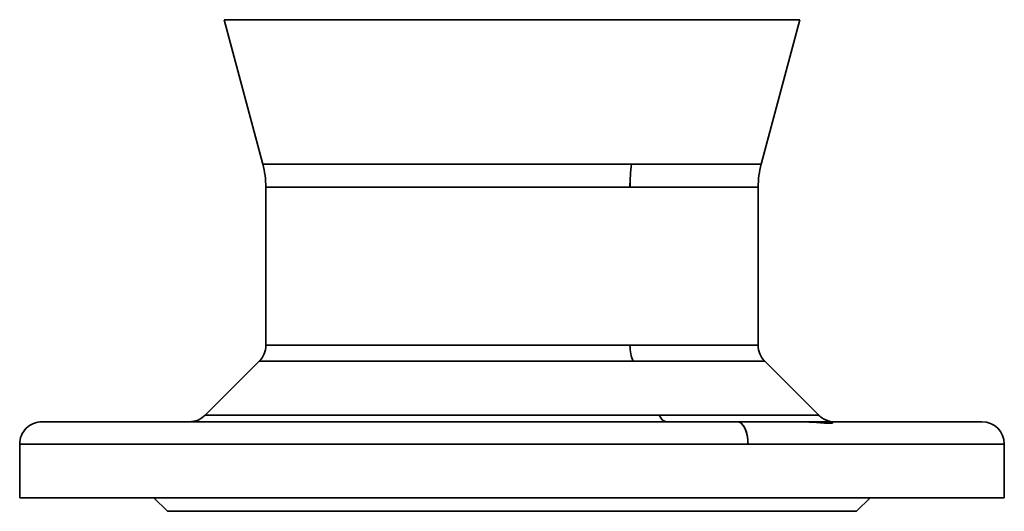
# Model space of a CAD drawing. Header units: inches. Extents: x 4039 to 5286, y 462 to 1855.
# Tile 18 of 26: x 4530 to 4750, y 1522 to 1632. Entities that reach past the tile are written whole.
import ezdxf

# ---------------------------------------------------------------- set-up
doc = ezdxf.new("R2010")
doc.units = ezdxf.units.IN
doc.header["$MEASUREMENT"] = 0

msp = doc.modelspace()

# ---------------------------------------------------------------- linework, layer by layer
at = {"color": 7, "lineweight": 35}
for p, q in [((4584.29, 1599.6), (4575.65, 1631.83)), ((4704.29, 1631.83), (4575.65, 1631.83)), ((4575.65, 1631.83), (4584.29, 1599.6)), ((4575.65, 1631.83), (4704.29, 1631.83)), ((4695.65, 1599.6), (4704.29, 1631.83)), ((4584.29, 1599.6), (4666.66, 1599.6)), ((4584.29, 1599.6), (4666.66, 1599.6)), ((4695.65, 1599.6), (4666.66, 1599.6)), ((4666.66, 1599.6), (4695.65, 1599.6)), ((4584.97, 1594.42), (4584.97, 1559.13)), ((4584.97, 1594.42), (4584.97, 1559.13)), ((4666.34, 1594.42), (4584.97, 1594.42)), ((4666.34, 1594.42), (4584.97, 1594.42)), ((4694.97, 1594.42), (4666.34, 1594.42)), ((4666.34, 1594.42), (4694.97, 1594.42)), ((4694.97, 1559.13), (4694.97, 1594.42)), ((4694.97, 1594.42), (4694.97, 1559.13)), ((4666.34, 1559.13), (4584.97, 1559.13)), ((4584.97, 1559.13), (4666.34, 1559.13)), ((4694.97, 1559.13), (4666.34, 1559.13)), ((4666.34, 1559.13), (4694.97, 1559.13)), ((4667.04, 1555.59), (4583.51, 1555.59)), ((4583.51, 1555.59), (4667.04, 1555.59)), ((4696.43, 1555.59), (4667.04, 1555.59)), ((4667.04, 1555.59), (4696.43, 1555.59)), ((4571.43, 1543.52), (4672.83, 1543.52)), ((4672.83, 1543.52), (4579.82, 1543.52)), ((4708.51, 1543.52), (4672.83, 1543.52)), ((4672.83, 1543.52), (4708.51, 1543.52)), ((4534.97, 1542.06), (4690.31, 1542.06)), ((4690.31, 1542.06), (4744.97, 1542.06)), ((4692.71, 1537.06), (4529.97, 1537.06)), ((4692.71, 1537.06), (4529.97, 1537.06)), ((4749.97, 1537.06), (4692.71, 1537.06)), ((4749.97, 1537.06), (4692.71, 1537.06)), ((4559.97, 1525.06), (4529.97, 1525.06)), ((4529.97, 1525.06), (4749.97, 1525.06)), ((4719.97, 1525.06), (4559.97, 1525.06)), ((4749.97, 1525.06), (4719.97, 1525.06)), ((4716.97, 1522.06), (4562.97, 1522.06)), ((4562.97, 1522.06), (4716.97, 1522.06)), ((4589.97, 1522.06), (4689.97, 1522.06)), ((4689.97, 1522.06), (4589.97, 1522.06))]:
    msp.add_line(p, q, dxfattribs=at)
at = {"color": 7, "lineweight": 35, "ltscale": 0.125002}
msp.add_line((4689.97, 1594.42), (4694.97, 1594.42), dxfattribs=at)
at = {"color": 7, "lineweight": 35, "ltscale": 0.125005}
msp.add_line((4694.97, 1594.42), (4689.97, 1594.42), dxfattribs=at)
at = {"color": 7, "lineweight": 35, "ltscale": 0.426776}
for p, q in [((4571.43, 1543.52), (4583.51, 1555.59)), ((4583.51, 1555.59), (4571.43, 1543.52)), ((4696.43, 1555.59), (4708.51, 1543.52)), ((4708.51, 1543.52), (4696.43, 1555.59))]:
    msp.add_line(p, q, dxfattribs=at)
at = {"color": 7, "lineweight": 35, "ltscale": 0.206094}
msp.add_line((4579.82, 1543.52), (4571.58, 1543.52), dxfattribs=at)
at = {"color": 7, "lineweight": 35, "ltscale": 0.003647}
msp.add_line((4708.36, 1543.52), (4708.51, 1543.52), dxfattribs=at)
at = {"color": 7, "lineweight": 35, "ltscale": 0.02178}
msp.add_line((4534.97, 1542.06), (4535.85, 1542.06), dxfattribs=at)
at = {"color": 7, "lineweight": 35, "ltscale": 0.060532}
msp.add_line((4535.85, 1542.06), (4538.27, 1542.06), dxfattribs=at)
at = {"color": 7, "lineweight": 35, "ltscale": 0.100128}
msp.add_line((4538.27, 1542.06), (4542.27, 1542.06), dxfattribs=at)
at = {"color": 7, "lineweight": 35, "ltscale": 0.138773}
msp.add_line((4542.27, 1542.06), (4547.82, 1542.06), dxfattribs=at)
at = {"color": 7, "lineweight": 35, "ltscale": 0.174628}
msp.add_line((4547.82, 1542.06), (4554.81, 1542.06), dxfattribs=at)
at = {"color": 7, "lineweight": 35, "ltscale": 0.206036}
msp.add_line((4554.81, 1542.06), (4563.05, 1542.06), dxfattribs=at)
at = {"color": 7, "lineweight": 35, "ltscale": 0.231717}
msp.add_line((4563.05, 1542.06), (4572.32, 1542.06), dxfattribs=at)
at = {"color": 7, "lineweight": 35, "ltscale": 0.25087}
msp.add_line((4572.32, 1542.06), (4582.35, 1542.06), dxfattribs=at)
at = {"color": 7, "lineweight": 35, "ltscale": 0.263231}
msp.add_line((4582.35, 1542.06), (4592.88, 1542.06), dxfattribs=at)
at = {"color": 7, "lineweight": 35, "ltscale": 0.269044}
msp.add_line((4592.88, 1542.06), (4603.64, 1542.06), dxfattribs=at)
at = {"color": 7, "lineweight": 35, "ltscale": 0.268935}
msp.add_line((4603.64, 1542.06), (4614.4, 1542.06), dxfattribs=at)
at = {"color": 7, "lineweight": 35, "ltscale": 0.263795}
msp.add_line((4614.4, 1542.06), (4624.95, 1542.06), dxfattribs=at)
at = {"color": 7, "lineweight": 35, "ltscale": 0.254645}
msp.add_line((4624.95, 1542.06), (4635.14, 1542.06), dxfattribs=at)
at = {"color": 7, "lineweight": 35, "ltscale": 0.242516}
msp.add_line((4635.14, 1542.06), (4644.84, 1542.06), dxfattribs=at)
at = {"color": 7, "lineweight": 35, "ltscale": 0.22836}
msp.add_line((4644.84, 1542.06), (4653.97, 1542.06), dxfattribs=at)
at = {"color": 7, "lineweight": 35, "ltscale": 0.213007}
msp.add_line((4653.97, 1542.06), (4662.49, 1542.06), dxfattribs=at)
at = {"color": 7, "lineweight": 35, "ltscale": 0.197142}
msp.add_line((4662.49, 1542.06), (4670.38, 1542.06), dxfattribs=at)
at = {"color": 7, "lineweight": 35, "ltscale": 0.18129}
msp.add_line((4670.38, 1542.06), (4677.63, 1542.06), dxfattribs=at)
at = {"color": 7, "lineweight": 35, "ltscale": 0.316931}
msp.add_line((4677.63, 1542.06), (4690.31, 1542.06), dxfattribs=at)
at = {"color": 7, "lineweight": 35, "ltscale": 0.201903}
msp.add_line((4690.31, 1542.06), (4698.39, 1542.06), dxfattribs=at)
at = {"color": 7, "lineweight": 35, "ltscale": 0.196268}
msp.add_line((4698.39, 1542.06), (4706.24, 1542.06), dxfattribs=at)
at = {"color": 7, "lineweight": 35, "ltscale": 0.18712}
msp.add_line((4706.24, 1542.06), (4713.72, 1542.06), dxfattribs=at)
at = {"color": 7, "lineweight": 35, "ltscale": 0.174312}
msp.add_line((4713.72, 1542.06), (4720.69, 1542.06), dxfattribs=at)
at = {"color": 7, "lineweight": 35, "ltscale": 0.15786}
msp.add_line((4720.69, 1542.06), (4727.01, 1542.06), dxfattribs=at)
at = {"color": 7, "lineweight": 35, "ltscale": 0.137981}
msp.add_line((4727.01, 1542.06), (4732.53, 1542.06), dxfattribs=at)
at = {"color": 7, "lineweight": 35, "ltscale": 0.115089}
msp.add_line((4732.53, 1542.06), (4737.13, 1542.06), dxfattribs=at)
at = {"color": 7, "lineweight": 35, "ltscale": 0.089793}
msp.add_line((4737.13, 1542.06), (4740.72, 1542.06), dxfattribs=at)
at = {"color": 7, "lineweight": 35, "ltscale": 0.062857}
msp.add_line((4740.72, 1542.06), (4743.24, 1542.06), dxfattribs=at)
at = {"color": 7, "lineweight": 35, "ltscale": 0.035133}
msp.add_line((4743.24, 1542.06), (4744.64, 1542.06), dxfattribs=at)
at = {"color": 7, "lineweight": 35, "ltscale": 0.00817}
msp.add_line((4744.64, 1542.06), (4744.97, 1542.06), dxfattribs=at)
at = {"color": 7, "lineweight": 35, "ltscale": 0.3}
for p, q in [((4529.97, 1537.06), (4529.97, 1525.06)), ((4529.97, 1537.06), (4529.97, 1525.06)), ((4749.97, 1525.06), (4749.97, 1537.06)), ((4749.97, 1537.06), (4749.97, 1525.06))]:
    msp.add_line(p, q, dxfattribs=at)
at = {"color": 7, "lineweight": 35, "ltscale": 0.013242}
for p, q in [((4530.5, 1525.06), (4529.97, 1525.06)), ((4749.97, 1525.06), (4749.44, 1525.06))]:
    msp.add_line(p, q, dxfattribs=at)
at = {"color": 7, "lineweight": 35, "ltscale": 0.039599}
msp.add_line((4532.08, 1525.06), (4530.5, 1525.06), dxfattribs=at)
at = {"color": 7, "lineweight": 35, "ltscale": 0.065574}
msp.add_line((4534.71, 1525.06), (4532.08, 1525.06), dxfattribs=at)
at = {"color": 7, "lineweight": 35, "ltscale": 0.090916}
for p, q in [((4538.34, 1525.06), (4534.71, 1525.06)), ((4745.23, 1525.06), (4741.6, 1525.06))]:
    msp.add_line(p, q, dxfattribs=at)
at = {"color": 7, "lineweight": 35, "ltscale": 0.115385}
for p, q in [((4542.96, 1525.06), (4538.34, 1525.06)), ((4741.6, 1525.06), (4736.98, 1525.06))]:
    msp.add_line(p, q, dxfattribs=at)
at = {"color": 7, "lineweight": 35, "ltscale": 0.138742}
for p, q in [((4548.51, 1525.06), (4542.96, 1525.06)), ((4736.98, 1525.06), (4731.43, 1525.06))]:
    msp.add_line(p, q, dxfattribs=at)
at = {"color": 7, "lineweight": 35, "ltscale": 0.316229}
for p, q in [((4547.32, 1525.06), (4559.97, 1525.06)), ((4559.97, 1525.06), (4547.32, 1525.06)), ((4719.97, 1525.06), (4732.62, 1525.06)), ((4732.62, 1525.06), (4719.97, 1525.06))]:
    msp.add_line(p, q, dxfattribs=at)
at = {"color": 7, "lineweight": 35, "ltscale": 0.475}
for p, q in [((4566.32, 1525.06), (4547.32, 1525.06)), ((4615.03, 1525.06), (4596.03, 1525.06)), ((4683.91, 1525.06), (4664.91, 1525.06)), ((4732.62, 1525.06), (4713.62, 1525.06))]:
    msp.add_line(p, q, dxfattribs=at)
at = {"color": 7, "lineweight": 35, "ltscale": 0.160764}
for p, q in [((4554.94, 1525.06), (4548.51, 1525.06)), ((4731.43, 1525.06), (4725, 1525.06))]:
    msp.add_line(p, q, dxfattribs=at)
at = {"color": 7, "lineweight": 35, "ltscale": 0.181235}
for p, q in [((4562.19, 1525.06), (4554.94, 1525.06)), ((4725, 1525.06), (4717.75, 1525.06))]:
    msp.add_line(p, q, dxfattribs=at)
at = {"color": 7, "lineweight": 35, "ltscale": 0.106066}
for p, q in [((4562.97, 1522.06), (4559.97, 1525.06)), ((4559.97, 1525.06), (4562.97, 1522.06)), ((4719.97, 1525.06), (4716.97, 1522.06)), ((4716.97, 1522.06), (4719.97, 1525.06))]:
    msp.add_line(p, q, dxfattribs=at)
at = {"color": 7, "lineweight": 35, "ltscale": 0.199962}
for p, q in [((4570.19, 1525.06), (4562.19, 1525.06)), ((4717.75, 1525.06), (4709.75, 1525.06))]:
    msp.add_line(p, q, dxfattribs=at)
at = {"color": 7, "lineweight": 35, "ltscale": 0.216763}
for p, q in [((4578.86, 1525.06), (4570.19, 1525.06)), ((4709.75, 1525.06), (4701.08, 1525.06))]:
    msp.add_line(p, q, dxfattribs=at)
at = {"color": 7, "lineweight": 35, "ltscale": 0.231477}
for p, q in [((4588.12, 1525.06), (4578.86, 1525.06)), ((4701.08, 1525.06), (4691.82, 1525.06))]:
    msp.add_line(p, q, dxfattribs=at)
at = {"color": 7, "lineweight": 35, "ltscale": 0.243962}
for p, q in [((4597.87, 1525.06), (4588.12, 1525.06)), ((4691.82, 1525.06), (4682.06, 1525.06))]:
    msp.add_line(p, q, dxfattribs=at)
at = {"color": 7, "lineweight": 35, "ltscale": 0.254095}
for p, q in [((4608.04, 1525.06), (4597.87, 1525.06)), ((4682.06, 1525.06), (4671.9, 1525.06))]:
    msp.add_line(p, q, dxfattribs=at)
at = {"color": 7, "lineweight": 35, "ltscale": 0.261784}
for p, q in [((4618.51, 1525.06), (4608.04, 1525.06)), ((4671.9, 1525.06), (4661.43, 1525.06))]:
    msp.add_line(p, q, dxfattribs=at)
at = {"color": 7, "lineweight": 35, "ltscale": 0.266953}
for p, q in [((4629.19, 1525.06), (4618.51, 1525.06)), ((4661.43, 1525.06), (4650.75, 1525.06))]:
    msp.add_line(p, q, dxfattribs=at)
at = {"color": 7, "lineweight": 35, "ltscale": 0.269547}
for p, q in [((4639.97, 1525.06), (4629.19, 1525.06)), ((4650.75, 1525.06), (4639.97, 1525.06))]:
    msp.add_line(p, q, dxfattribs=at)
at = {"color": 7, "lineweight": 35, "ltscale": 0.065575}
msp.add_line((4747.86, 1525.06), (4745.23, 1525.06), dxfattribs=at)
at = {"color": 7, "lineweight": 35, "ltscale": 0.039598}
msp.add_line((4749.44, 1525.06), (4747.86, 1525.06), dxfattribs=at)
at = {"color": 7, "lineweight": 35, "ltscale": 0.00927}
for p, q in [((4562.97, 1522.06), (4563.34, 1522.06)), ((4716.6, 1522.06), (4716.97, 1522.06))]:
    msp.add_line(p, q, dxfattribs=at)
at = {"color": 7, "lineweight": 35, "ltscale": 0.027719}
for p, q in [((4563.34, 1522.06), (4564.45, 1522.06)), ((4715.49, 1522.06), (4716.6, 1522.06))]:
    msp.add_line(p, q, dxfattribs=at)
at = {"color": 7, "lineweight": 35, "ltscale": 0.045901}
for p, q in [((4564.45, 1522.06), (4566.29, 1522.06)), ((4713.65, 1522.06), (4715.49, 1522.06))]:
    msp.add_line(p, q, dxfattribs=at)
at = {"color": 7, "lineweight": 35, "ltscale": 0.063641}
for p, q in [((4566.29, 1522.06), (4568.83, 1522.06)), ((4711.11, 1522.06), (4713.65, 1522.06))]:
    msp.add_line(p, q, dxfattribs=at)
at = {"color": 7, "lineweight": 35, "ltscale": 0.080769}
for p, q in [((4568.83, 1522.06), (4572.06, 1522.06)), ((4707.88, 1522.06), (4711.11, 1522.06))]:
    msp.add_line(p, q, dxfattribs=at)
at = {"color": 7, "lineweight": 35, "ltscale": 0.097121}
for p, q in [((4572.06, 1522.06), (4575.95, 1522.06)), ((4703.99, 1522.06), (4707.88, 1522.06))]:
    msp.add_line(p, q, dxfattribs=at)
at = {"color": 7, "lineweight": 35, "ltscale": 0.112534}
for p, q in [((4575.95, 1522.06), (4580.45, 1522.06)), ((4699.49, 1522.06), (4703.99, 1522.06))]:
    msp.add_line(p, q, dxfattribs=at)
at = {"color": 7, "lineweight": 35, "ltscale": 0.126865}
for p, q in [((4580.45, 1522.06), (4585.52, 1522.06)), ((4694.42, 1522.06), (4699.49, 1522.06))]:
    msp.add_line(p, q, dxfattribs=at)
at = {"color": 7, "lineweight": 35, "ltscale": 0.139973}
for p, q in [((4585.52, 1522.06), (4591.12, 1522.06)), ((4688.82, 1522.06), (4694.42, 1522.06))]:
    msp.add_line(p, q, dxfattribs=at)
at = {"color": 7, "lineweight": 35, "ltscale": 0.151733}
for p, q in [((4591.12, 1522.06), (4597.19, 1522.06)), ((4682.75, 1522.06), (4688.82, 1522.06))]:
    msp.add_line(p, q, dxfattribs=at)
at = {"color": 7, "lineweight": 35, "ltscale": 0.162035}
for p, q in [((4597.19, 1522.06), (4603.67, 1522.06)), ((4676.27, 1522.06), (4682.75, 1522.06))]:
    msp.add_line(p, q, dxfattribs=at)
at = {"color": 7, "lineweight": 35, "ltscale": 0.170773}
for p, q in [((4603.67, 1522.06), (4610.5, 1522.06)), ((4669.44, 1522.06), (4676.27, 1522.06))]:
    msp.add_line(p, q, dxfattribs=at)
at = {"color": 7, "lineweight": 35, "ltscale": 0.177867}
for p, q in [((4610.5, 1522.06), (4617.62, 1522.06)), ((4662.32, 1522.06), (4669.44, 1522.06))]:
    msp.add_line(p, q, dxfattribs=at)
at = {"color": 7, "lineweight": 35, "ltscale": 0.183249}
for p, q in [((4617.62, 1522.06), (4624.95, 1522.06)), ((4654.99, 1522.06), (4662.32, 1522.06))]:
    msp.add_line(p, q, dxfattribs=at)
at = {"color": 7, "lineweight": 35, "ltscale": 0.186867}
for p, q in [((4624.95, 1522.06), (4632.42, 1522.06)), ((4647.52, 1522.06), (4654.99, 1522.06))]:
    msp.add_line(p, q, dxfattribs=at)
at = {"color": 7, "lineweight": 35, "ltscale": 0.188683}
for p, q in [((4632.42, 1522.06), (4639.97, 1522.06)), ((4639.97, 1522.06), (4647.52, 1522.06))]:
    msp.add_line(p, q, dxfattribs=at)
at = {"color": 7, "lineweight": 35}
for points in [[(4703.56, 1542.06), (4704.08, 1542.05), (4704.59, 1542.05), (4705.11, 1542.03), (4705.49, 1542.02), (4705.86, 1542.01), (4706.34, 1541.98), (4706.81, 1541.96), (4707.41, 1541.93), (4707.99, 1541.89), (4708.93, 1541.83), (4709.76, 1541.77), (4710.3, 1541.74), (4710.54, 1541.73), (4710.84, 1541.72), (4710.98, 1541.71), (4711.1, 1541.71), (4711.27, 1541.71), (4711.35, 1541.72), (4711.41, 1541.72), (4711.47, 1541.73), (4711.52, 1541.74), (4711.55, 1541.75), (4711.57, 1541.76), (4711.58, 1541.77), (4711.6, 1541.78), (4711.61, 1541.79), (4711.61, 1541.8), (4711.61, 1541.81), (4711.6, 1541.83), (4711.59, 1541.84), (4711.58, 1541.86), (4711.56, 1541.87), (4711.53, 1541.89), (4711.49, 1541.92), (4711.43, 1541.96), (4711.36, 1541.99), (4711.28, 1542.03), (4711.19, 1542.07), (4711.08, 1542.11), (4710.94, 1542.17), (4710.79, 1542.22), (4710.68, 1542.26), (4710.6, 1542.28), (4710.45, 1542.33), (4710.3, 1542.38), (4710.23, 1542.4), (4710.12, 1542.44), (4709.98, 1542.5), (4709.85, 1542.56), (4709.72, 1542.63), (4709.62, 1542.68), (4709.53, 1542.73), (4709.44, 1542.79), (4709.34, 1542.85), (4709.22, 1542.93), (4709.1, 1543.01), (4708.99, 1543.1), (4708.86, 1543.2), (4708.74, 1543.3), (4708.62, 1543.41), (4708.51, 1543.52)], [(4692.71, 1537.06), (4692.71, 1537.2), (4692.7, 1537.35), (4692.7, 1537.49), (4692.69, 1537.64), (4692.68, 1537.84), (4692.66, 1538.05), (4692.64, 1538.25), (4692.6, 1538.5), (4692.57, 1538.75), (4692.52, 1539), (4692.46, 1539.24), (4692.43, 1539.37), (4692.4, 1539.49), (4692.34, 1539.71), (4692.27, 1539.93), (4692.24, 1540.03), (4692.2, 1540.14), (4692.13, 1540.3), (4692.06, 1540.46), (4691.99, 1540.62), (4691.91, 1540.77), (4691.83, 1540.92), (4691.74, 1541.06), (4691.65, 1541.2), (4691.56, 1541.32), (4691.51, 1541.38), (4691.46, 1541.44), (4691.41, 1541.5), (4691.36, 1541.55), (4691.27, 1541.64), (4691.18, 1541.72), (4691.08, 1541.79), (4690.99, 1541.85), (4690.94, 1541.88), (4690.89, 1541.91), (4690.82, 1541.94), (4690.76, 1541.97), (4690.69, 1541.99), (4690.59, 1542.02), (4690.5, 1542.04), (4690.4, 1542.05), (4690.31, 1542.06)]]:
    msp.add_lwpolyline(points, dxfattribs=at)
for centre, radius, start, end in [((4564.97, 1594.42), 20, 0, 15), ((4707.1, 1594.45), 40.76, 172.7478, 180.0433), ((4707.1, 1594.45), 40.77, 172.7482, 180.043), ((4714.97, 1594.42), 20, 165.0001, 179.9996), ((4579.97, 1559.13), 5, 315, 0), ((4699.97, 1559.13), 5, 180, 225), ((4567.9, 1547.06), 5, 270, 315), ((4534.97, 1537.06), 5, 89.9984, 179.9993), ((4744.97, 1537.06), 5, 0.0006, 89.9997)]:
    msp.add_arc(centre, radius, start, end, dxfattribs=at)
for centre, major_axis, ratio, start_param, end_param in [((4668.73, 1559.13), (0, 5), 0.479426, 1.570796, 2.356194), ((4668.73, 1559.13), (0, 5), 0.479426, 1.570796, 2.356194), ((4674.52, 1547.06), (0, -5), 0.479426, 5.497787, 6.283185), ((4674.52, 1547.06), (0, -5), 0.479426, 5.497787, 6.283185), ((4690.31, 1537.06), (0, -5), 0.479433, 1.570554, 3.141553)]:
    msp.add_ellipse(centre, major_axis=major_axis, ratio=ratio, start_param=start_param, end_param=end_param, dxfattribs=at)

doc.saveas('drawing.dxf')
